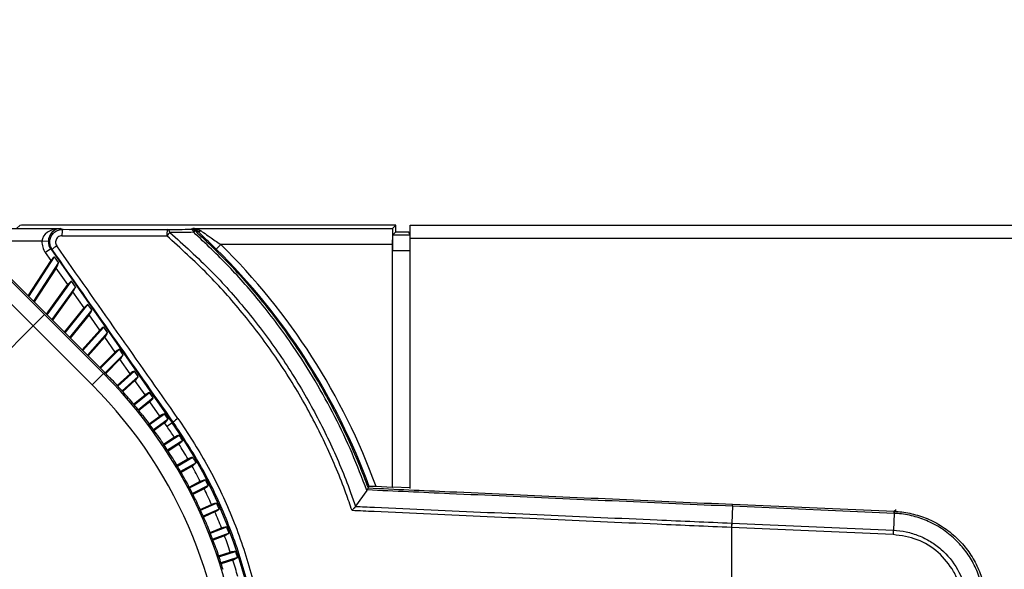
# Model space of a CAD drawing. Header units: millimetres. Extents: x 0 to 420, y 0 to 297.
# Tile 39 of 59: x 184.39 to 192.82, y 173.6 to 178.31. Entities that reach past the tile are written whole.
import ezdxf

# ---------------------------------------------------------------- set-up
doc = ezdxf.new("R2010")
doc.units = ezdxf.units.MM

msp = doc.modelspace()

# ---------------------------------------------------------------- linework, layer by layer
at = {"color": 7, "linetype": 'Continuous', "lineweight": 25}
for p, q in [((184.28671, 176.52161), (184.73392, 176.52161)), ((184.36108, 176.52357), (184.38513, 176.54761)), ((187.60778, 176.54856), (184.4402, 176.54856)), ((184.73392, 176.52161), (184.75349, 176.51388)), ((185.85457, 176.51432), (185.86914, 176.52208)), ((185.86914, 176.52208), (187.5813, 176.52208)), ((187.5813, 176.52208), (187.60778, 176.54856)), ((187.58226, 176.46797), (187.60778, 176.49349)), ((187.58226, 176.46797), (187.73068, 176.46797)), ((187.60778, 176.49349), (187.60778, 176.54856)), ((187.60778, 176.49349), (187.71792, 176.49349)), ((187.73068, 176.46797), (187.71792, 176.49349)), ((187.73186, 176.43842), (187.73186, 176.54856)), ((187.73186, 176.54856), (213.6156, 176.54856)), ((184.57587, 176.41148), (184.28671, 176.41148)), ((184.63088, 176.41056), (184.57587, 176.41148)), ((186.06915, 176.34516), (186.10773, 176.38442)), ((187.57894, 176.38442), (186.10773, 176.38442)), ((187.57894, 176.38442), (187.57894, 174.30336)), ((187.73186, 176.43842), (213.6156, 176.43842)), ((187.73186, 174.29476), (187.73186, 176.43842)), ((184.65084, 176.34552), (184.60574, 176.31394)), ((184.65361, 176.24558), (184.60574, 176.31394)), ((184.65084, 176.34552), (185.69332, 174.8567)), ((184.66307, 176.34069), (184.65084, 176.34552)), ((187.5799, 174.30524), (187.5799, 176.33031)), ((187.73186, 176.33031), (187.5799, 176.33031)), ((184.45752, 175.94363), (184.65361, 176.24558)), ((184.46331, 175.93783), (184.68445, 176.27835)), ((184.71882, 176.22927), (184.50348, 175.89767)), ((184.71882, 176.22927), (184.68445, 176.27835)), ((184.6979, 176.18233), (184.50927, 175.89188)), ((184.79773, 176.03976), (184.6979, 176.18233)), ((184.38906, 176.01209), (184.29538, 176.10577)), ((184.61985, 175.78129), (184.82998, 176.07051)), ((184.86368, 176.02237), (184.82998, 176.07051)), ((184.39311, 176.0094), (184.38906, 176.01209)), ((184.39311, 176.0094), (184.45247, 175.95004)), ((184.61411, 175.78703), (184.79773, 176.03976)), ((184.86368, 176.02237), (184.65963, 175.74152)), ((184.84116, 175.97773), (184.66537, 175.73578)), ((184.93668, 175.84131), (184.84116, 175.97773)), ((184.45545, 175.9457), (184.45247, 175.95004)), ((184.54795, 175.85319), (184.45545, 175.9457)), ((184.552, 175.85051), (184.54795, 175.85319)), ((184.552, 175.85051), (184.60896, 175.79355)), ((184.61186, 175.78929), (184.60896, 175.79355)), ((184.76806, 175.63308), (184.93668, 175.84131)), ((184.77376, 175.62738), (184.97031, 175.8701)), ((185.00346, 175.82275), (184.81327, 175.58788)), ((185.00346, 175.82275), (184.97031, 175.8701)), ((184.50051, 175.68678), (184.5978, 175.78407)), ((184.5978, 175.78407), (185.10404, 175.27783)), ((184.70348, 175.69767), (184.61186, 175.78929)), ((184.9794, 175.7803), (184.81897, 175.58218)), ((185.07146, 175.64882), (184.9794, 175.7803)), ((183.93653, 175.1228), (184.50051, 175.68678)), ((185.00675, 175.18053), (184.50051, 175.68678)), ((184.70753, 175.69498), (184.70348, 175.69767)), ((184.70753, 175.69498), (184.76273, 175.63977)), ((184.76558, 175.63557), (184.76273, 175.63977)), ((184.85656, 175.54458), (184.76558, 175.63557)), ((184.92026, 175.48089), (185.07146, 175.64882)), ((184.92593, 175.47521), (185.10644, 175.67569)), ((185.13914, 175.62898), (184.96527, 175.43588)), ((185.13914, 175.62898), (185.10644, 175.67569)), ((184.86062, 175.54188), (184.85656, 175.54458)), ((184.86062, 175.54188), (184.91469, 175.48782)), ((185.11361, 175.58864), (184.97095, 175.4302)), ((185.20296, 175.46102), (185.11361, 175.58864)), ((184.91749, 175.48366), (184.91469, 175.48782)), ((185.0081, 175.39305), (184.91749, 175.48366)), ((185.07155, 175.3296), (185.20296, 175.46102)), ((185.07722, 175.32393), (185.23927, 175.48599)), ((185.27163, 175.43977), (185.23927, 175.48599)), ((185.01218, 175.39033), (185.0081, 175.39305)), ((185.01218, 175.39033), (185.06568, 175.33682)), ((185.27163, 175.43977), (185.1165, 175.28465)), ((185.24466, 175.40147), (185.12216, 175.27897)), ((185.332, 175.27674), (185.24466, 175.40147)), ((185.06844, 175.33271), (185.06568, 175.33682)), ((185.11368, 175.28747), (185.06844, 175.33271)), ((185.10404, 175.27783), (185.11368, 175.28747)), ((185.22604, 175.17054), (185.36962, 175.29982)), ((185.40173, 175.25397), (185.36962, 175.29982)), ((185.00675, 175.18053), (185.10404, 175.27783)), ((185.22059, 175.17643), (185.332, 175.27674)), ((185.40173, 175.25397), (185.26345, 175.12947)), ((185.37337, 175.21765), (185.2688, 175.1235)), ((185.45933, 175.09489), (185.37337, 175.21765)), ((185.36689, 175.00972), (185.49826, 175.1161)), ((185.53021, 175.07048), (185.49826, 175.1161)), ((185.36177, 175.01589), (185.45933, 175.09489)), ((185.53021, 175.07048), (185.4021, 174.96674)), ((185.50049, 175.0361), (185.40713, 174.9605)), ((185.58567, 174.91445), (185.50049, 175.0361)), ((185.49435, 174.84811), (185.58567, 174.91445)), ((185.49915, 174.84168), (185.62592, 174.93379)), ((185.65779, 174.88827), (185.53205, 174.79691)), ((185.65779, 174.88827), (185.62592, 174.93379)), ((185.69332, 174.8567), (185.7014, 174.86236)), ((185.62674, 174.8558), (185.53675, 174.79041)), ((185.64822, 174.82512), (185.62674, 174.8558)), ((185.69332, 174.8567), (185.64822, 174.82512)), ((185.61798, 174.67355), (185.71051, 174.73363)), ((185.62244, 174.66688), (185.75187, 174.75094)), ((185.78213, 174.70434), (185.65294, 174.62044)), ((185.7495, 174.67359), (185.65729, 174.61371)), ((185.7323, 174.49268), (185.82689, 174.54729)), ((185.7364, 174.48579), (185.86911, 174.56241)), ((185.89689, 174.5143), (185.76442, 174.43782)), ((185.86269, 174.48529), (185.76841, 174.43086)), ((185.84072, 174.29892), (185.97632, 174.36801)), ((185.83699, 174.30602), (185.93336, 174.35512)), ((186.00154, 174.31851), (185.86619, 174.24954)), ((185.96587, 174.29133), (185.8698, 174.24238)), ((187.36034, 174.2756), (187.26311, 174.14178)), ((187.36347, 174.28085), (187.36034, 174.2756)), ((187.37182, 174.29779), (187.37186, 174.29801)), ((187.37186, 174.29801), (187.38075, 174.31015)), ((187.57894, 174.30336), (187.43958, 174.30944)), ((187.57894, 174.30336), (187.5799, 174.30524)), ((187.73186, 174.29861), (187.5799, 174.30524)), ((185.93175, 174.11406), (186.02963, 174.15764)), ((185.9351, 174.10678), (186.0732, 174.16826)), ((186.0958, 174.11751), (185.95794, 174.05613)), ((187.26311, 174.14178), (187.26209, 174.14046)), ((190.49437, 174.14108), (190.48806, 173.9967)), ((191.87976, 174.08059), (190.49437, 174.14108)), ((190.49513, 174.15854), (191.88052, 174.09805)), ((191.88128, 174.09802), (191.89683, 174.11291)), ((186.05875, 174.09224), (185.96117, 174.04879)), ((191.87976, 174.08059), (191.87345, 173.93621)), ((186.01631, 173.91734), (186.11544, 173.95539)), ((186.01928, 173.90989), (186.1595, 173.96372)), ((190.48643, 173.95918), (190.48737, 173.95913)), ((190.48901, 173.99666), (190.48737, 173.95913)), ((191.87185, 173.89869), (190.48737, 173.95913)), ((190.48737, 173.95913), (190.48737, 170.87722)), ((190.48806, 173.9967), (190.48901, 173.99666)), ((190.48901, 173.99666), (191.87345, 173.93621)), ((186.17941, 173.91185), (186.03941, 173.85811)), ((186.14109, 173.88855), (186.04226, 173.85061)), ((186.09043, 173.7164), (186.19054, 173.74893)), ((186.09299, 173.7088), (186.23498, 173.75494)), ((186.25214, 173.7021), (186.11038, 173.65604)), ((186.21266, 173.68084), (186.11283, 173.6484))]:
    msp.add_line(p, q, dxfattribs=at)
at = {"color": 7, "linetype": 'Continuous', "lineweight": 25, "flags": 128}
msp.add_lwpolyline([(185.90281, 176.50615), (185.90046, 176.50491), (185.89142, 176.50013)], dxfattribs=at)
at = {"color": 7, "linetype": 'Continuous', "lineweight": 25}
for centre, radius, start, end in [((184.88962, 176.47186), 0.14247, 162.845525, 185.252828), ((185.81261, 176.47039), 0.16722, 165.461633, 184.488722), ((186.15031, 176.03125), 0.66025, 136.355926, 139.813266), ((185.64224, 176.48305), 0.03053, 7.338761, 73.812623), ((185.84613, 176.48406), 0.03142, 7.489774, 74.420823), ((185.85453, 176.45926), 0.05506, 47.928958, 89.962076), ((185.92044, 176.45153), 0.0566, 120.841117, 139.688673), ((185.92643, 176.5374), 0.03917, 232.921659, 289.804707), ((182.21074, 172.41818), 5.56036, 19.885019, 45.504682), ((184.81788, 176.18822), 0.21729, 122.11012, 135.436081), ((182.21074, 172.41818), 5.50532, 20.100212, 45.504682), ((182.23454, 172.40832), 4.07173, 44.099599, 45), ((182.23454, 172.40832), 4.0581, 225, 45), ((182.23454, 172.40832), 4.07269, 42.968503, 44.031497), ((182.23454, 172.40832), 3.9205, 225, 45), ((182.23454, 172.40832), 4.07173, 41.099599, 42.900401), ((182.23454, 172.40832), 4.07269, 39.968503, 41.031497), ((182.23454, 172.40832), 4.07173, 38.099599, 39.900401), ((182.23454, 172.40832), 4.07269, 36.968503, 38.031497), ((185.88722, 174.66647), 0.27, 122.600525, 133.489943), ((182.23454, 172.40832), 4.07173, 35.099599, 36.900401), ((182.21074, 172.41818), 4.19639, 33.488759, 35), ((182.21074, 172.41818), 4.25144, 325, 35), ((182.23454, 172.40832), 4.07269, 33.968503, 35.031497), ((182.21074, 172.41818), 4.24045, 32.624657, 33.375343), ((182.23454, 172.40832), 4.07173, 32.099599, 33.900401), ((182.21074, 172.41818), 4.19639, 30.488759, 32.511241), ((182.23454, 172.40832), 4.07269, 30.968503, 32.031497), ((182.21074, 172.41818), 4.24045, 29.624657, 30.375343), ((182.23454, 172.40832), 4.07173, 29.099599, 30.900401), ((182.21074, 172.41818), 4.19639, 27.488759, 29.511241), ((182.23454, 172.40832), 4.07269, 27.968503, 29.031497), ((182.21074, 172.41818), 4.24045, 26.624657, 27.375343), ((182.23454, 172.40832), 4.07173, 26.099599, 27.900401), ((182.21074, 172.41818), 4.19639, 24.488759, 26.511241), ((182.23454, 172.40832), 4.07269, 24.968503, 26.031497), ((182.23454, 172.40832), 4.07173, 23.099599, 24.900401), ((182.21074, 172.41818), 4.24045, 23.624657, 24.375343), ((182.21074, 172.41818), 4.19639, 21.488759, 23.511241), ((192.40236, 174.05948), 0.5225, 175.770116, 177.687175), ((182.23454, 172.40832), 4.07269, 21.968503, 23.031497), ((182.21074, 172.41818), 4.24045, 20.624657, 21.375343), ((182.23454, 172.40832), 4.07173, 20.099599, 21.900401), ((182.21074, 172.41818), 4.19639, 18.488759, 20.511241), ((182.23454, 172.40832), 4.07269, 18.968503, 20.031497), ((182.23454, 172.40832), 4.07173, 17.099599, 18.900401), ((182.21074, 172.41818), 4.19639, 15.488759, 17.511241), ((182.21074, 172.41818), 4.24045, 17.624657, 18.375343)]:
    msp.add_arc(centre, radius, start, end, dxfattribs=at)
for centre, major_axis, ratio, start_param, end_param in [((184.81729, 176.00355), (-9.16867, 9.16867), 0.03455, 1.2900642, 1.5707963), ((184.91458, 176.10085), (-9.07132, 9.07132), 0.0349208, 1.2900642, 1.5707963), ((184.4402, 176.5476), (0.05507, 0), 0.0174551, 1.5707963, 3.1241394), ((184.73392, 176.41148), (0.15806, 0.00373), 0.6964659, 1.5543461, 3.1076891), ((184.73392, 176.41148), (0.02025, 0.10854), 0.9310069, 0.1977557, 1.7510987), ((190.48737, 177.46897), (55.01671, 0), 0.0174551, 4.6079787, 4.6243635), ((187.58134, 176.38442), (0, 0.13768), 0.0174551, 0.0174533, 1.5707963), ((187.5823, 176.33031), (0, 0.13768), 0.0174551, 0.0174533, 1.5707963), ((187.73066, 176.33031), (0, 0.13768), 0.0087269, 4.712389, 6.265732), ((184.74122, 176.4086), (-0.15384, 0.06077), 0.9988732, 0.3591266, 0.9865412), ((184.74122, 176.4086), (0.10267, -0.04056), 0.9977496, 3.5007193, 4.1281338), ((190.48737, 177.41391), (55.07178, 0), 0.0174376, 4.6079787, 4.6243635), ((190.44227, 165.5893), (-55.00405, 78.60781), 0.0150127, 4.8201194, 4.8390795), ((190.48737, 165.62088), (-55.05913, 78.6078), 0.0150179, 4.8201053, 4.8390654), ((184.66601, 176.22787), (0.03009, 0.05192), 0.3305508, 0.4912245, 1.4185197), ((184.6855, 176.20004), (0.03009, 0.05192), 0.3305508, 4.5601124, 5.4874076), ((184.80989, 176.02239), (0.03232, 0.04901), 0.3387562, 0.5101625, 1.4374577), ((184.829, 175.9951), (0.03232, 0.04901), 0.3387562, 4.5790504, 5.5063456), ((184.94864, 175.82423), (0.03447, 0.04617), 0.3459097, 0.5298558, 1.457151), ((184.96744, 175.79738), (0.03447, 0.04617), 0.3459097, 4.5987437, 5.5260389), ((185.08326, 175.63197), (0.03656, 0.04339), 0.3519459, 0.5502204, 1.4775157), ((185.10181, 175.60549), (0.03656, 0.04339), 0.3519459, 4.6191083, 5.5464035), ((185.21464, 175.44435), (0.0386, 0.04064), 0.3568064, 0.5711562, 1.4984514), ((185.23299, 175.41814), (0.0386, 0.04064), 0.3568064, 4.640044, 5.5673393), ((185.34358, 175.26019), (0.04059, 0.03792), 0.3604419, 0.592548, 1.5198432), ((182.82617, 171.81669), (2.98736, -2.98736), 0.9801928, 1.7535633, 1.7547322), ((185.36179, 175.23419), (0.04059, 0.03792), 0.3604419, 4.6614358, 5.5887311), ((181.67468, 173.03011), (-2.82692, 3.13961), 0.9801928, 4.5284531, 4.529622), ((185.47086, 175.07843), (0.04255, 0.03521), 0.3628143, 0.6142681, 1.5415634), ((182.79439, 171.78653), (-2.82692, 3.13961), 0.9801928, 4.895156, 4.8963248), ((185.48897, 175.05256), (0.04255, 0.03521), 0.3628143, 4.683156, 5.6104512), ((181.70799, 173.05855), (-2.65873, 3.28325), 0.9801928, 4.5284531, 4.529622), ((182.76108, 171.75809), (-2.65873, 3.28325), 0.9801928, 4.895156, 4.8963248), ((185.59717, 174.89803), (0.04448, 0.03249), 0.3638979, 0.6361795, 1.5634747), ((185.61525, 174.87222), (0.04448, 0.03249), 0.3638979, 4.7050673, 5.6323626), ((181.74274, 173.08522), (-2.48325, 3.4179), 0.9801928, 4.5284531, 4.529622), ((182.72633, 171.73142), (-2.48325, 3.4179), 0.9801928, 4.895156, 4.8963248), ((181.77884, 173.11003), (-2.30097, 3.54318), 0.9801928, 4.5284531, 4.529622), ((182.69023, 171.70661), (-2.30097, 3.54318), 0.9801928, 4.895156, 4.8963248), ((181.81619, 173.13292), (-2.11238, 3.65875), 0.9801928, 4.5284531, 4.529622), ((182.65288, 171.68372), (-2.11238, 3.65875), 0.9801928, 4.895156, 4.8963248), ((181.85468, 173.15382), (-1.918, 3.76429), 0.9801928, 4.5284531, 4.529622), ((182.61439, 171.66282), (-1.918, 3.76429), 0.9801928, 4.895156, 4.8963248), ((181.89422, 173.17268), (-1.71836, 3.85951), 0.9801928, 4.5284531, 4.529622), ((182.57485, 171.64396), (-1.71836, 3.85951), 0.9801928, 4.895156, 4.8963248), ((181.93469, 173.18944), (-1.51402, 3.94415), 0.9801928, 4.5284531, 4.529622), ((182.53438, 171.6272), (-1.51402, 3.94415), 0.9801928, 4.895156, 4.8963248), ((181.97598, 173.20406), (-1.30552, 4.01799), 0.9801928, 4.5284531, 4.529622), ((182.49309, 171.61258), (-1.30552, 4.01799), 0.9801928, 4.895156, 4.8963248)]:
    msp.add_ellipse(centre, major_axis=major_axis, ratio=ratio, start_param=start_param, end_param=end_param, dxfattribs=at)
for points, knots in [([(184.66307, 176.34069), (184.65699, 176.35146), (184.64482, 176.37302), (184.64137, 176.41065), (184.64967, 176.44692), (184.6696, 176.47851), (184.69876, 176.50171), (184.72846, 176.51259), (184.74713, 176.51355), (184.75349, 176.51388)], [0, 0, 0, 0, 0.1535127, 0.3073712, 0.4604121, 0.6130049, 0.7660751, 0.9203298, 1, 1, 1, 1]), ([(185.65075, 176.51237), (185.68484, 176.51269), (185.75303, 176.51333), (185.82072, 176.51399), (185.85457, 176.51432)], [0, 0, 0, 0, 0.5000188, 1, 1, 1, 1]), ([(185.87728, 176.48815), (185.84328, 176.48795), (185.77527, 176.48753), (185.70677, 176.48714), (185.67252, 176.48695)], [0, 0, 0, 0, 0.4999399, 1, 1, 1, 1]), ([(185.67252, 176.48695), (185.79182, 176.37944), (186.0225, 176.17156), (186.32898, 175.82677), (186.6043, 175.46399), (186.84621, 175.08008), (187.05353, 174.67886), (187.18523, 174.36472), (187.24858, 174.18336), (187.26311, 174.14178)], [0, 0, 0, 0, 0.1681162, 0.325086, 0.4820554, 0.6442985, 0.799123, 0.9539473, 1, 1, 1, 1]), ([(185.90281, 176.50615), (185.89608, 176.51149), (185.8854, 176.51996), (185.87359, 176.52185), (185.86921, 176.52208), (185.86914, 176.52208)], [0, 0, 0, 0, 0.6262237, 0.9938086, 1, 1, 1, 1]), ([(185.86914, 176.52208), (185.86927, 176.52208), (185.87842, 176.52191), (185.90317, 176.51961), (185.92558, 176.50792), (185.9397, 176.50055)], [0, 0, 0, 0, 0.00535512, 0.37341157, 1, 1, 1, 1]), ([(187.36034, 174.2756), (187.31944, 174.38303), (187.23765, 174.5979), (187.08888, 174.9113), (186.92106, 175.21683), (186.71229, 175.54487), (186.46611, 175.87393), (186.18092, 176.201), (185.97869, 176.39225), (185.87728, 176.48815)], [0, 0, 0, 0, 0.1280866, 0.2561733, 0.3863478, 0.5165225, 0.6894245, 0.8442607, 1, 1, 1, 1]), ([(185.89142, 176.50013), (185.99276, 176.40422), (186.19545, 176.21239), (186.48134, 175.88441), (186.74973, 175.52549), (186.99351, 175.13326), (187.20291, 174.72472), (187.3196, 174.44148), (187.3718, 174.29783), (187.37182, 174.29779)], [0, 0, 0, 0, 0.15631, 0.3126199, 0.486675, 0.6576695, 0.8289632, 0.9999575, 1, 1, 1, 1]), ([(186.06915, 176.34516), (186.03855, 176.37503), (185.98701, 176.42531), (185.93103, 176.47878), (185.90943, 176.49973), (185.90281, 176.50615)], [0, 0, 0, 0, 0.5035815, 0.8478928, 1, 1, 1, 1]), ([(185.9397, 176.50055), (185.94644, 176.49588), (185.96917, 176.48014), (186.02598, 176.44141), (186.07701, 176.40584), (186.10773, 176.38442)], [0, 0, 0, 0, 0.1437042, 0.4844987, 1, 1, 1, 1]), ([(184.74775, 176.45882), (184.74456, 176.45866), (184.7352, 176.45819), (184.7203, 176.45278), (184.70565, 176.4412), (184.69564, 176.42541), (184.69147, 176.40726), (184.69322, 176.38842), (184.69932, 176.37765), (184.70238, 176.37227)], [0, 0, 0, 0, 0.0801203, 0.2350352, 0.3883187, 0.5406756, 0.6932168, 0.8466149, 1, 1, 1, 1]), ([(187.23386, 174.10405), (187.21669, 174.15374), (187.15152, 174.34237), (187.0172, 174.66236), (186.81136, 175.06066), (186.57113, 175.44176), (186.29774, 175.8019), (185.99341, 176.14419), (185.76436, 176.35057), (185.64591, 176.4573)], [0, 0, 0, 0, 0.0548594, 0.2082454, 0.3616315, 0.5223732, 0.6778974, 0.8334221, 1, 1, 1, 1]), ([(185.7014, 169.97399), (185.78827, 170.10688), (185.96229, 170.37307), (186.16487, 170.80606), (186.3218, 171.25699), (186.42514, 171.72354), (186.47649, 172.19849), (186.47498, 172.67638), (186.41866, 173.15092), (186.31048, 173.61643), (186.15268, 174.06048), (185.95236, 174.47998), (185.78505, 174.7349), (185.7014, 174.86236)], [0, 0, 0, 0, 0.091482, 0.1832561, 0.2747383, 0.3662178, 0.4579889, 0.5494686, 0.6409744, 0.732772, 0.8242776, 0.9121388, 1, 1, 1, 1]), ([(185.74175, 174.89393), (185.82656, 174.76483), (185.99619, 174.50663), (186.19929, 174.08172), (186.35929, 173.63193), (186.46899, 173.16041), (186.52609, 172.67972), (186.52762, 172.19564), (186.47555, 171.71455), (186.37077, 171.24196), (186.21165, 170.7852), (186.00624, 170.34661), (185.82982, 170.077), (185.74175, 169.94242)], [0, 0, 0, 0, 0.087871, 0.175742, 0.2672428, 0.359036, 0.4505368, 0.542008, 0.6337714, 0.7252426, 0.8167309, 0.9085115, 1, 1, 1, 1]), ([(185.71051, 174.73363), (185.71158, 174.73431), (185.71754, 174.73812), (185.72887, 174.74414), (185.7421, 174.7492), (185.74897, 174.75042), (185.75187, 174.75094)], [0, 0, 0, 0, 0.0735631, 0.4102993, 0.7503376, 1, 1, 1, 1]), ([(185.78213, 174.70434), (185.77957, 174.70073), (185.77444, 174.6935), (185.76238, 174.68248), (185.75336, 174.67625), (185.7495, 174.67359)], [0, 0, 0, 0, 0.3636073, 0.7281345, 1, 1, 1, 1]), ([(185.82689, 174.54729), (185.82799, 174.54792), (185.83415, 174.55141), (185.84578, 174.55682), (185.85926, 174.56119), (185.86618, 174.56205), (185.86911, 174.56241)], [0, 0, 0, 0, 0.0735631, 0.4102993, 0.7503376, 1, 1, 1, 1]), ([(185.89689, 174.5143), (185.89414, 174.51082), (185.88864, 174.50387), (185.87602, 174.4935), (185.86668, 174.48775), (185.86269, 174.48529)], [0, 0, 0, 0, 0.3636073, 0.7281345, 1, 1, 1, 1]), ([(185.93336, 174.35512), (185.9345, 174.35569), (185.94083, 174.35885), (185.95273, 174.36365), (185.96641, 174.3673), (185.97337, 174.3678), (185.97632, 174.36801)], [0, 0, 0, 0, 0.07356308, 0.41029926, 0.75033757, 1, 1, 1, 1]), ([(186.00154, 174.31851), (185.99861, 174.31518), (185.99276, 174.30852), (185.97961, 174.29883), (185.96998, 174.29358), (185.96587, 174.29133)], [0, 0, 0, 0, 0.3636073, 0.7281345, 1, 1, 1, 1]), ([(187.37182, 174.29779), (187.37148, 174.29681), (187.37081, 174.29486), (187.36704, 174.28799), (187.36437, 174.28265), (187.36347, 174.28085)], [0, 0, 0, 0, 0.3995577, 0.7980658, 1, 1, 1, 1]), ([(190.49437, 174.14108), (190.33266, 174.14815), (189.84752, 174.16937), (189.03905, 174.20517), (188.15729, 174.24474), (187.59894, 174.2701), (187.36368, 174.28084), (187.36347, 174.28085)], [0, 0, 0, 0, 0.1548605, 0.4645904, 0.7743204, 0.9997993, 1, 1, 1, 1]), ([(187.37186, 174.29801), (187.60521, 174.28739), (188.16127, 174.26208), (189.04086, 174.22262), (189.84874, 174.18682), (190.33353, 174.16561), (190.49513, 174.15854)], [0, 0, 0, 0, 0.2243387, 0.534605, 0.8448714, 1, 1, 1, 1]), ([(187.43958, 174.30944), (187.43252, 174.30973), (187.41839, 174.3103), (187.3998, 174.31073), (187.38668, 174.31077), (187.38143, 174.31049), (187.38089, 174.31022), (187.38075, 174.31015)], [0, 0, 0, 0, 0.2415251, 0.4834526, 0.7133345, 0.9248009, 1, 1, 1, 1]), ([(186.02963, 174.15764), (186.0308, 174.15815), (186.03728, 174.16097), (186.04942, 174.16514), (186.06328, 174.16807), (186.07025, 174.1682), (186.0732, 174.16826)], [0, 0, 0, 0, 0.0735631, 0.4102993, 0.7503376, 1, 1, 1, 1]), ([(186.0958, 174.11751), (186.0927, 174.11434), (186.08651, 174.108), (186.07287, 174.09901), (186.06298, 174.09426), (186.05875, 174.09224)], [0, 0, 0, 0, 0.3636073, 0.7281345, 1, 1, 1, 1]), ([(187.26209, 174.14046), (187.2584, 174.13582), (187.25055, 174.12596), (187.24061, 174.11299), (187.23496, 174.10551), (187.23393, 174.10415), (187.23386, 174.10405)], [0, 0, 0, 0, 0.4207211, 0.8945884, 0.9925788, 1, 1, 1, 1]), ([(190.48643, 173.95918), (190.27378, 173.96845), (189.73754, 173.99185), (189.03968, 174.02273), (188.23131, 174.05885), (187.68327, 174.08359), (187.29709, 174.10117), (187.23386, 174.10405)], [0, 0, 0, 0, 0.1960181, 0.4942886, 0.6433935, 0.9416122, 1, 1, 1, 1]), ([(187.26209, 174.14046), (187.26211, 174.14046), (187.31677, 174.13796), (187.69431, 174.12077), (188.2336, 174.09641), (189.04174, 174.06028), (189.7394, 174.02939), (190.27547, 174.00598), (190.48806, 173.9967)], [0, 0, 0, 0, 0.0000144, 0.0508934, 0.3514857, 0.5017774, 0.8024218, 1, 1, 1, 1]), ([(191.88028, 174.08057), (191.88011, 174.08057), (191.87993, 174.08058), (191.87976, 174.08059), (191.87976, 174.08059)], [0, 0, 0, 0, 0.9937257, 1, 1, 1, 1]), ([(192.65336, 173.273), (192.6527, 173.29695), (192.65081, 173.36565), (192.63026, 173.47923), (192.58496, 173.60755), (192.51786, 173.72751), (192.42984, 173.8368), (192.3195, 173.93287), (192.19439, 174.00649), (192.06118, 174.05563), (191.95649, 174.07585), (191.89539, 174.07963), (191.88028, 174.08057)], [0, 0, 0, 0, 0.0582855, 0.1671557, 0.2791751, 0.3880294, 0.5000347, 0.6190041, 0.7421296, 0.8510659, 0.9631576, 1, 1, 1, 1]), ([(191.88052, 174.09805), (191.8806, 174.09805), (191.88086, 174.09804), (191.88111, 174.09803), (191.88128, 174.09802)], [0, 0, 0, 0, 0.34128569, 1, 1, 1, 1]), ([(191.88128, 174.09802), (191.89671, 174.09707), (191.95845, 174.09329), (192.06535, 174.07265), (192.20079, 174.02321), (192.32908, 173.94764), (192.4417, 173.85035), (192.53206, 173.73799), (192.60063, 173.6162), (192.64701, 173.4845), (192.66828, 173.36853), (192.67018, 173.2977), (192.67084, 173.27323)], [0, 0, 0, 0, 0.0368363, 0.1473467, 0.2578569, 0.3789095, 0.4999621, 0.6103998, 0.7208376, 0.8312791, 0.941721, 1, 1, 1, 1]), ([(186.11544, 173.95539), (186.11663, 173.95584), (186.12325, 173.95832), (186.13559, 173.96185), (186.14958, 173.96405), (186.15655, 173.96381), (186.1595, 173.96372)], [0, 0, 0, 0, 0.07356308, 0.41029926, 0.75033757, 1, 1, 1, 1]), ([(191.87345, 173.93621), (191.87345, 173.93621), (191.9107, 173.93458), (191.98505, 173.92488), (192.09255, 173.89224), (192.19295, 173.84166), (192.31348, 173.75341), (192.4334, 173.60658), (192.49863, 173.42616), (192.50884, 173.31213), (192.50885, 173.27247), (192.50885, 173.27247)], [0, 0, 0, 0, 0.0000033, 0.1105476, 0.2210925, 0.3316535, 0.4422148, 0.6623288, 0.8823999, 0.9999967, 1, 1, 1, 1]), ([(186.17941, 173.91185), (186.17615, 173.90885), (186.16963, 173.90284), (186.15555, 173.89457), (186.14542, 173.89036), (186.14109, 173.88855)], [0, 0, 0, 0, 0.3636073, 0.7281345, 1, 1, 1, 1]), ([(192.47129, 173.27247), (192.46465, 173.34295), (192.45448, 173.45103), (192.37868, 173.6135), (192.26498, 173.75306), (192.08206, 173.86888), (191.94191, 173.88875), (191.87185, 173.89869)], [0, 0, 0, 0, 0.2205562, 0.338203, 0.5586709, 0.7793663, 1, 1, 1, 1]), ([(186.19054, 173.74893), (186.19175, 173.74931), (186.19849, 173.75144), (186.211, 173.75432), (186.22508, 173.75579), (186.23203, 173.75519), (186.23498, 173.75494)], [0, 0, 0, 0, 0.0735631, 0.4102993, 0.7503376, 1, 1, 1, 1]), ([(186.25214, 173.7021), (186.24874, 173.69927), (186.24191, 173.69361), (186.22741, 173.6861), (186.21708, 173.68241), (186.21266, 173.68084)], [0, 0, 0, 0, 0.3636073, 0.7281345, 1, 1, 1, 1])]:
    msp.add_open_spline(points, degree=3, knots=knots, dxfattribs=at)
for points in [[(190.49437, 174.14108), (190.49448, 174.14357), (190.49469, 174.14856), (190.49493, 174.1539), (190.49509, 174.15755), (190.49512, 174.15821), (190.49513, 174.15854)], [(191.87976, 174.08059), (191.87986, 174.08309), (191.88008, 174.08808), (191.88032, 174.09341), (191.88047, 174.09707), (191.8805, 174.09772), (191.88052, 174.09805)], [(190.48807, 173.9967), (190.48795, 173.99405), (190.48772, 173.98877), (190.48731, 173.97944), (190.48688, 173.9695), (190.48658, 173.96262), (190.48643, 173.95918)], [(191.87345, 173.93621), (191.87334, 173.93357), (191.87311, 173.92828), (191.87272, 173.91896), (191.87229, 173.90901), (191.87199, 173.90213), (191.87185, 173.89869)]]:
    msp.add_open_spline(points, degree=3, dxfattribs=at)

doc.saveas('drawing.dxf')
